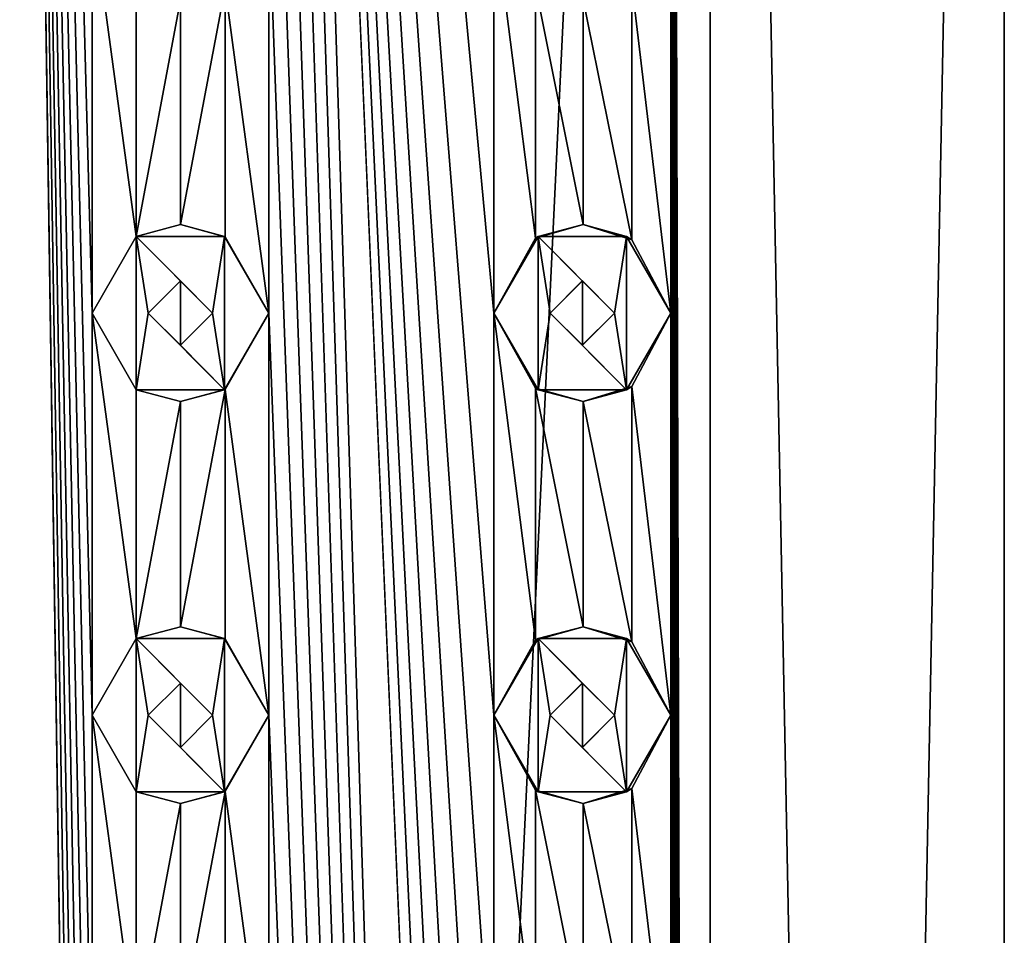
# Model space of a CAD drawing. Header units: millimetres. Extents: x -272 to 152, y 0 to 202.
# Tile 72 of 77: x 0 to 12, y 152 to 164. Entities that reach past the tile are written whole.
import ezdxf

# ---------------------------------------------------------------- set-up
doc = ezdxf.new("R2010")
doc.units = ezdxf.units.MM
doc.header["$LTSCALE"] = 65.185185
for name, color, linetype in [('164', 7, 'CONTINUOUS'), ('165', 7, 'CONTINUOUS'), ('166', 7, 'CONTINUOUS'), ('167', 7, 'CONTINUOUS'), ('168', 7, 'CONTINUOUS'), ('169', 7, 'CONTINUOUS'), ('170', 7, 'CONTINUOUS'), ('171', 7, 'CONTINUOUS'), ('172', 7, 'CONTINUOUS'), ('173', 7, 'CONTINUOUS'), ('31', 7, 'CONTINUOUS'), ('376', 7, 'CONTINUOUS'), ('377', 7, 'CONTINUOUS'), ('390', 7, 'CONTINUOUS'), ('391', 7, 'CONTINUOUS'), ('398', 7, 'CONTINUOUS'), ('64', 7, 'CONTINUOUS'), ('65', 7, 'CONTINUOUS'), ('66', 7, 'CONTINUOUS'), ('67', 7, 'CONTINUOUS'), ('68', 7, 'CONTINUOUS'), ('69', 7, 'CONTINUOUS'), ('70', 7, 'CONTINUOUS'), ('71', 7, 'CONTINUOUS'), ('72', 7, 'CONTINUOUS'), ('73', 7, 'CONTINUOUS')]:
    doc.layers.add(name, color=color, linetype=linetype)

msp = doc.modelspace()

# ---------------------------------------------------------------- linework, layer by layer
at = {"layer": '164', "linetype": 'CONTINUOUS'}
for points in [[(6.7, 160.953, 12), (6.15, 160, 12), (6.7, 159.047, 12), (6.7, 160.953, 12)], [(7.8, 160.953, 12), (6.7, 160.953, 12), (7.65, 160, 12), (7.8, 160.953, 12)], [(6.7, 160.953, 12), (6.7, 159.047, 12), (6.85, 160, 12), (6.7, 160.953, 12)], [(6.7, 160.953, 12), (6.85, 160, 12), (7.25, 160.4, 12), (6.7, 160.953, 12)], [(7.65, 160, 12), (6.7, 160.953, 12), (7.25, 160.4, 12), (7.65, 160, 12)], [(7.8, 159.047, 12), (7.8, 160.953, 12), (7.65, 160, 12), (7.8, 159.047, 12)], [(8.35, 160, 12), (7.8, 160.953, 12), (7.8, 159.047, 12), (8.35, 160, 12)], [(6.7, 159.047, 12), (7.8, 159.047, 12), (6.85, 160, 12), (6.7, 159.047, 12)], [(6.85, 160, 12), (7.8, 159.047, 12), (7.25, 159.6, 12), (6.85, 160, 12)], [(7.25, 159.6, 12), (7.8, 159.047, 12), (7.65, 160, 12), (7.25, 159.6, 12)]]:
    msp.add_3dface(points, dxfattribs=at)
at = {"layer": '165', "linetype": 'CONTINUOUS'}
for points in [[(6.15, 160, 10.882), (6.668, 159.066, 10.573), (6.15, 160, 12), (6.15, 160, 10.882)], [(6.15, 160, 12), (6.668, 159.066, 10.573), (6.7, 159.047, 12), (6.15, 160, 12)], [(7.866, 159.089, 9.714), (8.35, 160, 9.302), (7.8, 159.047, 12), (7.866, 159.089, 9.714)], [(8.35, 160, 9.302), (8.35, 160, 12), (7.8, 159.047, 12), (8.35, 160, 9.302)], [(6.668, 159.066, 10.573), (7.26, 158.9, 10.176), (6.7, 159.047, 12), (6.668, 159.066, 10.573)], [(7.26, 158.9, 10.176), (7.8, 159.047, 12), (6.7, 159.047, 12), (7.26, 158.9, 10.176)], [(7.26, 158.9, 10.176), (7.866, 159.089, 9.714), (7.8, 159.047, 12), (7.26, 158.9, 10.176)]]:
    msp.add_3dface(points, dxfattribs=at)
at = {"layer": '166', "linetype": 'CONTINUOUS'}
for points in [[(7.259, 161.1, 10.176), (6.667, 160.933, 10.574), (6.7, 160.953, 12), (7.259, 161.1, 10.176)], [(7.259, 161.1, 10.176), (6.7, 160.953, 12), (7.8, 160.953, 12), (7.259, 161.1, 10.176)], [(7.866, 160.911, 9.714), (7.259, 161.1, 10.176), (7.8, 160.953, 12), (7.866, 160.911, 9.714)], [(6.667, 160.933, 10.574), (6.15, 160, 10.882), (6.7, 160.953, 12), (6.667, 160.933, 10.574)], [(6.15, 160, 10.882), (6.15, 160, 12), (6.7, 160.953, 12), (6.15, 160, 10.882)], [(7.866, 160.911, 9.714), (7.8, 160.953, 12), (8.35, 160, 12), (7.866, 160.911, 9.714)], [(8.35, 160, 9.302), (7.866, 160.911, 9.714), (8.35, 160, 12), (8.35, 160, 9.302)]]:
    msp.add_3dface(points, dxfattribs=at)
at = {"layer": '167', "linetype": 'CONTINUOUS'}
for points in [[(7.25, 160.4, 12), (6.85, 160, 12), (7.252, 160.4, 10.182), (7.25, 160.4, 12)], [(6.85, 160, 12), (6.85, 160, 10.456), (7.252, 160.4, 10.182), (6.85, 160, 12)], [(7.65, 160, 12), (7.25, 160.4, 12), (7.65, 160, 9.886), (7.65, 160, 12)], [(7.65, 160, 9.886), (7.25, 160.4, 12), (7.252, 160.4, 10.182), (7.65, 160, 9.886)]]:
    msp.add_3dface(points, dxfattribs=at)
at = {"layer": '168', "linetype": 'CONTINUOUS'}
for points in [[(6.85, 160, 12), (7.25, 159.6, 12), (6.85, 160, 10.456), (6.85, 160, 12)], [(6.85, 160, 10.456), (7.25, 159.6, 12), (7.251, 159.6, 10.182), (6.85, 160, 10.456)], [(7.25, 159.6, 12), (7.65, 160, 12), (7.251, 159.6, 10.182), (7.25, 159.6, 12)], [(7.65, 160, 12), (7.65, 160, 9.886), (7.251, 159.6, 10.182), (7.65, 160, 12)]]:
    msp.add_3dface(points, dxfattribs=at)
at = {"layer": '169', "linetype": 'CONTINUOUS'}
for points in [[(6.7, 155.953, 12), (6.15, 155, 12), (6.7, 154.047, 12), (6.7, 155.953, 12)], [(7.8, 155.953, 12), (6.7, 155.953, 12), (7.65, 155, 12), (7.8, 155.953, 12)], [(6.7, 155.953, 12), (6.7, 154.047, 12), (6.85, 155, 12), (6.7, 155.953, 12)], [(6.7, 155.953, 12), (6.85, 155, 12), (7.25, 155.4, 12), (6.7, 155.953, 12)], [(7.65, 155, 12), (6.7, 155.953, 12), (7.25, 155.4, 12), (7.65, 155, 12)], [(7.8, 154.047, 12), (7.8, 155.953, 12), (7.65, 155, 12), (7.8, 154.047, 12)], [(8.35, 155, 12), (7.8, 155.953, 12), (7.8, 154.047, 12), (8.35, 155, 12)], [(6.7, 154.047, 12), (7.8, 154.047, 12), (6.85, 155, 12), (6.7, 154.047, 12)], [(6.85, 155, 12), (7.8, 154.047, 12), (7.25, 154.6, 12), (6.85, 155, 12)], [(7.25, 154.6, 12), (7.8, 154.047, 12), (7.65, 155, 12), (7.25, 154.6, 12)]]:
    msp.add_3dface(points, dxfattribs=at)
at = {"layer": '170', "linetype": 'CONTINUOUS'}
for points in [[(6.15, 155, 10.882), (6.668, 154.066, 10.573), (6.15, 155, 12), (6.15, 155, 10.882)], [(6.15, 155, 12), (6.668, 154.066, 10.573), (6.7, 154.047, 12), (6.15, 155, 12)], [(7.866, 154.089, 9.714), (8.35, 155, 9.302), (7.8, 154.047, 12), (7.866, 154.089, 9.714)], [(8.35, 155, 9.302), (8.35, 155, 12), (7.8, 154.047, 12), (8.35, 155, 9.302)], [(6.668, 154.066, 10.573), (7.26, 153.9, 10.176), (6.7, 154.047, 12), (6.668, 154.066, 10.573)], [(7.26, 153.9, 10.176), (7.8, 154.047, 12), (6.7, 154.047, 12), (7.26, 153.9, 10.176)], [(7.26, 153.9, 10.176), (7.866, 154.089, 9.714), (7.8, 154.047, 12), (7.26, 153.9, 10.176)]]:
    msp.add_3dface(points, dxfattribs=at)
at = {"layer": '171', "linetype": 'CONTINUOUS'}
for points in [[(7.259, 156.1, 10.176), (6.667, 155.933, 10.574), (6.7, 155.953, 12), (7.259, 156.1, 10.176)], [(7.259, 156.1, 10.176), (6.7, 155.953, 12), (7.8, 155.953, 12), (7.259, 156.1, 10.176)], [(7.866, 155.911, 9.714), (7.259, 156.1, 10.176), (7.8, 155.953, 12), (7.866, 155.911, 9.714)], [(6.667, 155.933, 10.574), (6.15, 155, 10.882), (6.7, 155.953, 12), (6.667, 155.933, 10.574)], [(6.15, 155, 10.882), (6.15, 155, 12), (6.7, 155.953, 12), (6.15, 155, 10.882)], [(7.866, 155.911, 9.714), (7.8, 155.953, 12), (8.35, 155, 12), (7.866, 155.911, 9.714)], [(8.35, 155, 9.302), (7.866, 155.911, 9.714), (8.35, 155, 12), (8.35, 155, 9.302)]]:
    msp.add_3dface(points, dxfattribs=at)
at = {"layer": '172', "linetype": 'CONTINUOUS'}
for points in [[(7.25, 155.4, 12), (6.85, 155, 12), (7.252, 155.4, 10.182), (7.25, 155.4, 12)], [(6.85, 155, 12), (6.85, 155, 10.456), (7.252, 155.4, 10.182), (6.85, 155, 12)], [(7.65, 155, 12), (7.25, 155.4, 12), (7.65, 155, 9.886), (7.65, 155, 12)], [(7.65, 155, 9.886), (7.25, 155.4, 12), (7.252, 155.4, 10.182), (7.65, 155, 9.886)]]:
    msp.add_3dface(points, dxfattribs=at)
at = {"layer": '173', "linetype": 'CONTINUOUS'}
for points in [[(6.85, 155, 12), (7.25, 154.6, 12), (6.85, 155, 10.456), (6.85, 155, 12)], [(6.85, 155, 10.456), (7.25, 154.6, 12), (7.251, 154.6, 10.182), (6.85, 155, 10.456)], [(7.25, 154.6, 12), (7.65, 155, 12), (7.251, 154.6, 10.182), (7.25, 154.6, 12)], [(7.65, 155, 12), (7.65, 155, 9.886), (7.251, 154.6, 10.182), (7.65, 155, 12)]]:
    msp.add_3dface(points, dxfattribs=at)
at = {"layer": '31', "linetype": 'CONTINUOUS'}
for points in [[(0, 202.2, 12.5), (0, 15.8, 12.5), (1.15, 125, 12.447), (0, 202.2, 12.5)], [(1.15, 165, 12.447), (0, 202.2, 12.5), (1.15, 160, 12.447), (1.15, 165, 12.447)], [(1.15, 160, 12.447), (0, 202.2, 12.5), (1.15, 155, 12.447), (1.15, 160, 12.447)], [(1.15, 155, 12.447), (0, 202.2, 12.5), (1.15, 150, 12.447), (1.15, 155, 12.447)], [(1.15, 150, 12.447), (0, 202.2, 12.5), (1.15, 145, 12.447), (1.15, 150, 12.447)], [(1.15, 145, 12.447), (0, 202.2, 12.5), (1.15, 140, 12.447), (1.15, 145, 12.447)], [(1.15, 140, 12.447), (0, 202.2, 12.5), (1.15, 135, 12.447), (1.15, 140, 12.447)], [(1.15, 135, 12.447), (0, 202.2, 12.5), (1.15, 130, 12.447), (1.15, 135, 12.447)], [(1.15, 130, 12.447), (0, 202.2, 12.5), (1.15, 125, 12.447), (1.15, 130, 12.447)], [(8.839, 15.8, 8.839), (8.839, 202.2, 8.839), (8.35, 190, 9.302), (8.839, 15.8, 8.839)], [(12.5, 202.2), (8.839, 202.2, 8.839), (12.5, 15.8), (12.5, 202.2)], [(12.5, 15.8), (8.839, 202.2, 8.839), (8.839, 15.8, 8.839), (12.5, 15.8)], [(8.839, 15.8, 8.839), (3.35, 190, 12.043), (3.35, 185, 12.043), (8.839, 15.8, 8.839)], [(3.35, 190, 12.043), (8.839, 15.8, 8.839), (6.15, 125, 10.882), (3.35, 190, 12.043)], [(6.15, 165, 10.882), (3.35, 190, 12.043), (6.15, 160, 10.882), (6.15, 165, 10.882)], [(6.15, 160, 10.882), (3.35, 190, 12.043), (6.15, 155, 10.882), (6.15, 160, 10.882)], [(6.15, 155, 10.882), (3.35, 190, 12.043), (6.15, 150, 10.882), (6.15, 155, 10.882)], [(6.15, 150, 10.882), (3.35, 190, 12.043), (6.15, 145, 10.882), (6.15, 150, 10.882)], [(6.15, 145, 10.882), (3.35, 190, 12.043), (6.15, 140, 10.882), (6.15, 145, 10.882)], [(6.15, 140, 10.882), (3.35, 190, 12.043), (6.15, 135, 10.882), (6.15, 140, 10.882)], [(6.15, 135, 10.882), (3.35, 190, 12.043), (6.15, 130, 10.882), (6.15, 135, 10.882)], [(6.15, 130, 10.882), (3.35, 190, 12.043), (6.15, 125, 10.882), (6.15, 130, 10.882)], [(8.839, 15.8, 8.839), (8.35, 190, 9.302), (8.35, 185, 9.302), (8.839, 15.8, 8.839)], [(8.839, 15.8, 8.839), (3.35, 185, 12.043), (3.35, 180, 12.043), (8.839, 15.8, 8.839)], [(8.839, 15.8, 8.839), (8.35, 185, 9.302), (8.35, 180, 9.302), (8.839, 15.8, 8.839)], [(8.839, 15.8, 8.839), (3.35, 180, 12.043), (3.35, 175, 12.043), (8.839, 15.8, 8.839)], [(8.839, 15.8, 8.839), (8.35, 180, 9.302), (8.35, 175, 9.302), (8.839, 15.8, 8.839)], [(8.839, 15.8, 8.839), (3.35, 175, 12.043), (3.35, 170, 12.043), (8.839, 15.8, 8.839)], [(8.839, 15.8, 8.839), (8.35, 175, 9.302), (8.35, 170, 9.302), (8.839, 15.8, 8.839)], [(8.839, 15.8, 8.839), (3.35, 170, 12.043), (3.35, 165, 12.043), (8.839, 15.8, 8.839)], [(8.839, 15.8, 8.839), (8.35, 170, 9.302), (8.35, 165, 9.302), (8.839, 15.8, 8.839)], [(1.7, 164.047, 12.384), (1.15, 165, 12.447), (1.7, 160.953, 12.384), (1.7, 164.047, 12.384)], [(1.15, 165, 12.447), (1.15, 160, 12.447), (1.7, 160.953, 12.384), (1.15, 165, 12.447)], [(3.35, 165, 12.043), (2.807, 164.051, 12.181), (3.35, 160, 12.043), (3.35, 165, 12.043)], [(8.839, 15.8, 8.839), (3.35, 165, 12.043), (3.35, 160, 12.043), (8.839, 15.8, 8.839)], [(6.668, 164.066, 10.573), (6.15, 165, 10.882), (6.667, 160.933, 10.574), (6.668, 164.066, 10.573)], [(6.15, 165, 10.882), (6.15, 160, 10.882), (6.667, 160.933, 10.574), (6.15, 165, 10.882)], [(8.35, 165, 9.302), (7.866, 164.089, 9.714), (8.35, 160, 9.302), (8.35, 165, 9.302)], [(8.839, 15.8, 8.839), (8.35, 165, 9.302), (8.35, 160, 9.302), (8.839, 15.8, 8.839)], [(2.252, 163.9, 12.295), (1.7, 164.047, 12.384), (1.7, 160.953, 12.384), (2.252, 163.9, 12.295)], [(2.807, 164.051, 12.181), (2.252, 163.9, 12.295), (2.252, 161.1, 12.295), (2.807, 164.051, 12.181)], [(2.807, 160.949, 12.181), (2.807, 164.051, 12.181), (2.252, 161.1, 12.295), (2.807, 160.949, 12.181)], [(3.35, 160, 12.043), (2.807, 164.051, 12.181), (2.807, 160.949, 12.181), (3.35, 160, 12.043)], [(7.259, 161.1, 10.176), (6.668, 164.066, 10.573), (6.667, 160.933, 10.574), (7.259, 161.1, 10.176)], [(7.26, 163.9, 10.176), (6.668, 164.066, 10.573), (7.259, 161.1, 10.176), (7.26, 163.9, 10.176)], [(7.866, 164.089, 9.714), (7.26, 163.9, 10.176), (7.866, 160.911, 9.714), (7.866, 164.089, 9.714)], [(8.35, 160, 9.302), (7.866, 164.089, 9.714), (7.866, 160.911, 9.714), (8.35, 160, 9.302)], [(2.252, 161.1, 12.295), (2.252, 163.9, 12.295), (1.7, 160.953, 12.384), (2.252, 161.1, 12.295)], [(7.866, 160.911, 9.714), (7.26, 163.9, 10.176), (7.259, 161.1, 10.176), (7.866, 160.911, 9.714)], [(1.7, 159.047, 12.384), (1.15, 160, 12.447), (1.7, 155.953, 12.384), (1.7, 159.047, 12.384)], [(1.15, 160, 12.447), (1.15, 155, 12.447), (1.7, 155.953, 12.384), (1.15, 160, 12.447)], [(3.35, 160, 12.043), (2.807, 159.051, 12.181), (3.35, 155, 12.043), (3.35, 160, 12.043)], [(8.839, 15.8, 8.839), (3.35, 160, 12.043), (3.35, 155, 12.043), (8.839, 15.8, 8.839)], [(6.668, 159.066, 10.573), (6.15, 160, 10.882), (6.667, 155.933, 10.574), (6.668, 159.066, 10.573)], [(6.15, 160, 10.882), (6.15, 155, 10.882), (6.667, 155.933, 10.574), (6.15, 160, 10.882)], [(8.35, 160, 9.302), (7.866, 159.089, 9.714), (8.35, 155, 9.302), (8.35, 160, 9.302)], [(8.839, 15.8, 8.839), (8.35, 160, 9.302), (8.35, 155, 9.302), (8.839, 15.8, 8.839)], [(2.252, 158.9, 12.295), (1.7, 159.047, 12.384), (1.7, 155.953, 12.384), (2.252, 158.9, 12.295)], [(2.807, 159.051, 12.181), (2.252, 158.9, 12.295), (2.252, 156.1, 12.295), (2.807, 159.051, 12.181)], [(2.807, 155.949, 12.181), (2.807, 159.051, 12.181), (2.252, 156.1, 12.295), (2.807, 155.949, 12.181)], [(3.35, 155, 12.043), (2.807, 159.051, 12.181), (2.807, 155.949, 12.181), (3.35, 155, 12.043)], [(7.259, 156.1, 10.176), (6.668, 159.066, 10.573), (6.667, 155.933, 10.574), (7.259, 156.1, 10.176)], [(7.26, 158.9, 10.176), (6.668, 159.066, 10.573), (7.259, 156.1, 10.176), (7.26, 158.9, 10.176)], [(7.866, 159.089, 9.714), (7.26, 158.9, 10.176), (7.866, 155.911, 9.714), (7.866, 159.089, 9.714)], [(8.35, 155, 9.302), (7.866, 159.089, 9.714), (7.866, 155.911, 9.714), (8.35, 155, 9.302)], [(2.252, 156.1, 12.295), (2.252, 158.9, 12.295), (1.7, 155.953, 12.384), (2.252, 156.1, 12.295)], [(7.866, 155.911, 9.714), (7.26, 158.9, 10.176), (7.259, 156.1, 10.176), (7.866, 155.911, 9.714)], [(1.7, 154.047, 12.384), (1.15, 155, 12.447), (1.7, 150.953, 12.384), (1.7, 154.047, 12.384)], [(1.15, 155, 12.447), (1.15, 150, 12.447), (1.7, 150.953, 12.384), (1.15, 155, 12.447)], [(3.35, 155, 12.043), (2.807, 154.051, 12.181), (3.35, 150, 12.043), (3.35, 155, 12.043)], [(8.839, 15.8, 8.839), (3.35, 155, 12.043), (3.35, 150, 12.043), (8.839, 15.8, 8.839)], [(6.668, 154.066, 10.573), (6.15, 155, 10.882), (6.667, 150.933, 10.574), (6.668, 154.066, 10.573)], [(6.15, 155, 10.882), (6.15, 150, 10.882), (6.667, 150.933, 10.574), (6.15, 155, 10.882)], [(8.35, 155, 9.302), (7.866, 154.089, 9.714), (8.35, 150, 9.302), (8.35, 155, 9.302)], [(8.839, 15.8, 8.839), (8.35, 155, 9.302), (8.35, 150, 9.302), (8.839, 15.8, 8.839)], [(2.252, 153.9, 12.295), (1.7, 154.047, 12.384), (1.7, 150.953, 12.384), (2.252, 153.9, 12.295)], [(2.807, 154.051, 12.181), (2.252, 153.9, 12.295), (2.252, 151.1, 12.295), (2.807, 154.051, 12.181)], [(2.807, 150.949, 12.181), (2.807, 154.051, 12.181), (2.252, 151.1, 12.295), (2.807, 150.949, 12.181)], [(3.35, 150, 12.043), (2.807, 154.051, 12.181), (2.807, 150.949, 12.181), (3.35, 150, 12.043)], [(7.259, 151.1, 10.176), (6.668, 154.066, 10.573), (6.667, 150.933, 10.574), (7.259, 151.1, 10.176)], [(7.26, 153.9, 10.176), (6.668, 154.066, 10.573), (7.259, 151.1, 10.176), (7.26, 153.9, 10.176)], [(7.866, 154.089, 9.714), (7.26, 153.9, 10.176), (7.866, 150.911, 9.714), (7.866, 154.089, 9.714)], [(8.35, 150, 9.302), (7.866, 154.089, 9.714), (7.866, 150.911, 9.714), (8.35, 150, 9.302)], [(2.252, 151.1, 12.295), (2.252, 153.9, 12.295), (1.7, 150.953, 12.384), (2.252, 151.1, 12.295)], [(7.866, 150.911, 9.714), (7.26, 153.9, 10.176), (7.259, 151.1, 10.176), (7.866, 150.911, 9.714)]]:
    msp.add_3dface(points, dxfattribs=at)
at = {"layer": '376', "linetype": 'CONTINUOUS'}
for points in [[(2.25, 155.4, 12.296), (1.85, 155, 12.362), (2.25, 154.6, 12.296), (2.25, 155.4, 12.296)], [(2.65, 155, 12.216), (2.25, 155.4, 12.296), (2.25, 154.6, 12.296), (2.65, 155, 12.216)]]:
    msp.add_3dface(points, dxfattribs=at)
at = {"layer": '377', "linetype": 'CONTINUOUS'}
for points in [[(2.25, 160.4, 12.296), (1.85, 160, 12.362), (2.25, 159.6, 12.296), (2.25, 160.4, 12.296)], [(2.65, 160, 12.216), (2.25, 160.4, 12.296), (2.25, 159.6, 12.296), (2.65, 160, 12.216)]]:
    msp.add_3dface(points, dxfattribs=at)
at = {"layer": '390', "linetype": 'CONTINUOUS'}
for points in [[(7.252, 155.4, 10.182), (6.85, 155, 10.456), (7.251, 154.6, 10.182), (7.252, 155.4, 10.182)], [(7.65, 155, 9.886), (7.252, 155.4, 10.182), (7.251, 154.6, 10.182), (7.65, 155, 9.886)]]:
    msp.add_3dface(points, dxfattribs=at)
at = {"layer": '391', "linetype": 'CONTINUOUS'}
for points in [[(7.252, 160.4, 10.182), (6.85, 160, 10.456), (7.251, 159.6, 10.182), (7.252, 160.4, 10.182)], [(7.65, 160, 9.886), (7.252, 160.4, 10.182), (7.251, 159.6, 10.182), (7.65, 160, 9.886)]]:
    msp.add_3dface(points, dxfattribs=at)
at = {"layer": '398', "linetype": 'CONTINUOUS'}
for points in [[(0, 202.2, -12.5), (8.839, 202.2, -8.839), (0, 15.8, -12.5), (0, 202.2, -12.5)], [(8.839, 202.2, -8.839), (8.839, 15.8, -8.839), (0, 15.8, -12.5), (8.839, 202.2, -8.839)], [(12.5, 202.2), (12.5, 15.8), (8.839, 15.8, -8.839), (12.5, 202.2)], [(8.839, 202.2, -8.839), (12.5, 202.2), (8.839, 15.8, -8.839), (8.839, 202.2, -8.839)]]:
    msp.add_3dface(points, dxfattribs=at)
at = {"layer": '64', "linetype": 'CONTINUOUS'}
for points in [[(1.7, 160.953, 13.5), (1.15, 160, 13.5), (1.7, 159.047, 13.5), (1.7, 160.953, 13.5)], [(2.8, 160.953, 13.5), (1.7, 160.953, 13.5), (2.65, 160, 13.5), (2.8, 160.953, 13.5)], [(1.7, 160.953, 13.5), (1.7, 159.047, 13.5), (1.85, 160, 13.5), (1.7, 160.953, 13.5)], [(1.7, 160.953, 13.5), (1.85, 160, 13.5), (2.25, 160.4, 13.5), (1.7, 160.953, 13.5)], [(2.65, 160, 13.5), (1.7, 160.953, 13.5), (2.25, 160.4, 13.5), (2.65, 160, 13.5)], [(2.8, 159.047, 13.5), (2.8, 160.953, 13.5), (2.65, 160, 13.5), (2.8, 159.047, 13.5)], [(3.35, 160, 13.5), (2.8, 160.953, 13.5), (2.8, 159.047, 13.5), (3.35, 160, 13.5)], [(1.7, 159.047, 13.5), (2.8, 159.047, 13.5), (1.85, 160, 13.5), (1.7, 159.047, 13.5)], [(1.85, 160, 13.5), (2.8, 159.047, 13.5), (2.25, 159.6, 13.5), (1.85, 160, 13.5)], [(2.25, 159.6, 13.5), (2.8, 159.047, 13.5), (2.65, 160, 13.5), (2.25, 159.6, 13.5)]]:
    msp.add_3dface(points, dxfattribs=at)
at = {"layer": '65', "linetype": 'CONTINUOUS'}
for points in [[(1.15, 160, 12.447), (1.7, 159.047, 12.384), (1.15, 160, 13.5), (1.15, 160, 12.447)], [(1.15, 160, 13.5), (1.7, 159.047, 12.384), (1.7, 159.047, 13.5), (1.15, 160, 13.5)], [(2.807, 159.051, 12.181), (3.35, 160, 12.043), (2.8, 159.047, 13.5), (2.807, 159.051, 12.181)], [(3.35, 160, 12.043), (3.35, 160, 13.5), (2.8, 159.047, 13.5), (3.35, 160, 12.043)], [(1.7, 159.047, 12.384), (2.252, 158.9, 12.295), (1.7, 159.047, 13.5), (1.7, 159.047, 12.384)], [(2.252, 158.9, 12.295), (2.8, 159.047, 13.5), (1.7, 159.047, 13.5), (2.252, 158.9, 12.295)], [(2.252, 158.9, 12.295), (2.807, 159.051, 12.181), (2.8, 159.047, 13.5), (2.252, 158.9, 12.295)]]:
    msp.add_3dface(points, dxfattribs=at)
at = {"layer": '66', "linetype": 'CONTINUOUS'}
for points in [[(2.252, 161.1, 12.295), (1.7, 160.953, 12.384), (1.7, 160.953, 13.5), (2.252, 161.1, 12.295)], [(2.252, 161.1, 12.295), (1.7, 160.953, 13.5), (2.8, 160.953, 13.5), (2.252, 161.1, 12.295)], [(2.807, 160.949, 12.181), (2.252, 161.1, 12.295), (2.8, 160.953, 13.5), (2.807, 160.949, 12.181)], [(1.7, 160.953, 12.384), (1.15, 160, 12.447), (1.7, 160.953, 13.5), (1.7, 160.953, 12.384)], [(1.15, 160, 12.447), (1.15, 160, 13.5), (1.7, 160.953, 13.5), (1.15, 160, 12.447)], [(2.807, 160.949, 12.181), (2.8, 160.953, 13.5), (3.35, 160, 13.5), (2.807, 160.949, 12.181)], [(3.35, 160, 12.043), (2.807, 160.949, 12.181), (3.35, 160, 13.5), (3.35, 160, 12.043)]]:
    msp.add_3dface(points, dxfattribs=at)
at = {"layer": '67', "linetype": 'CONTINUOUS'}
for points in [[(2.25, 160.4, 13.5), (1.85, 160, 13.5), (2.25, 160.4, 12.296), (2.25, 160.4, 13.5)], [(1.85, 160, 13.5), (1.85, 160, 12.362), (2.25, 160.4, 12.296), (1.85, 160, 13.5)], [(2.65, 160, 13.5), (2.25, 160.4, 13.5), (2.65, 160, 12.216), (2.65, 160, 13.5)], [(2.65, 160, 12.216), (2.25, 160.4, 13.5), (2.25, 160.4, 12.296), (2.65, 160, 12.216)]]:
    msp.add_3dface(points, dxfattribs=at)
at = {"layer": '68', "linetype": 'CONTINUOUS'}
for points in [[(1.85, 160, 13.5), (2.25, 159.6, 13.5), (1.85, 160, 12.362), (1.85, 160, 13.5)], [(1.85, 160, 12.362), (2.25, 159.6, 13.5), (2.25, 159.6, 12.296), (1.85, 160, 12.362)], [(2.25, 159.6, 13.5), (2.65, 160, 13.5), (2.25, 159.6, 12.296), (2.25, 159.6, 13.5)], [(2.65, 160, 13.5), (2.65, 160, 12.216), (2.25, 159.6, 12.296), (2.65, 160, 13.5)]]:
    msp.add_3dface(points, dxfattribs=at)
at = {"layer": '69', "linetype": 'CONTINUOUS'}
for points in [[(1.7, 155.953, 13.5), (1.15, 155, 13.5), (1.7, 154.047, 13.5), (1.7, 155.953, 13.5)], [(2.8, 155.953, 13.5), (1.7, 155.953, 13.5), (2.65, 155, 13.5), (2.8, 155.953, 13.5)], [(1.7, 155.953, 13.5), (1.7, 154.047, 13.5), (1.85, 155, 13.5), (1.7, 155.953, 13.5)], [(1.7, 155.953, 13.5), (1.85, 155, 13.5), (2.25, 155.4, 13.5), (1.7, 155.953, 13.5)], [(2.65, 155, 13.5), (1.7, 155.953, 13.5), (2.25, 155.4, 13.5), (2.65, 155, 13.5)], [(2.8, 154.047, 13.5), (2.8, 155.953, 13.5), (2.65, 155, 13.5), (2.8, 154.047, 13.5)], [(3.35, 155, 13.5), (2.8, 155.953, 13.5), (2.8, 154.047, 13.5), (3.35, 155, 13.5)], [(1.7, 154.047, 13.5), (2.8, 154.047, 13.5), (1.85, 155, 13.5), (1.7, 154.047, 13.5)], [(1.85, 155, 13.5), (2.8, 154.047, 13.5), (2.25, 154.6, 13.5), (1.85, 155, 13.5)], [(2.25, 154.6, 13.5), (2.8, 154.047, 13.5), (2.65, 155, 13.5), (2.25, 154.6, 13.5)]]:
    msp.add_3dface(points, dxfattribs=at)
at = {"layer": '70', "linetype": 'CONTINUOUS'}
for points in [[(1.15, 155, 12.447), (1.7, 154.047, 12.384), (1.15, 155, 13.5), (1.15, 155, 12.447)], [(1.15, 155, 13.5), (1.7, 154.047, 12.384), (1.7, 154.047, 13.5), (1.15, 155, 13.5)], [(2.807, 154.051, 12.181), (3.35, 155, 12.043), (2.8, 154.047, 13.5), (2.807, 154.051, 12.181)], [(3.35, 155, 12.043), (3.35, 155, 13.5), (2.8, 154.047, 13.5), (3.35, 155, 12.043)], [(1.7, 154.047, 12.384), (2.252, 153.9, 12.295), (1.7, 154.047, 13.5), (1.7, 154.047, 12.384)], [(2.252, 153.9, 12.295), (2.8, 154.047, 13.5), (1.7, 154.047, 13.5), (2.252, 153.9, 12.295)], [(2.252, 153.9, 12.295), (2.807, 154.051, 12.181), (2.8, 154.047, 13.5), (2.252, 153.9, 12.295)]]:
    msp.add_3dface(points, dxfattribs=at)
at = {"layer": '71', "linetype": 'CONTINUOUS'}
for points in [[(2.252, 156.1, 12.295), (1.7, 155.953, 12.384), (1.7, 155.953, 13.5), (2.252, 156.1, 12.295)], [(2.252, 156.1, 12.295), (1.7, 155.953, 13.5), (2.8, 155.953, 13.5), (2.252, 156.1, 12.295)], [(2.807, 155.949, 12.181), (2.252, 156.1, 12.295), (2.8, 155.953, 13.5), (2.807, 155.949, 12.181)], [(1.7, 155.953, 12.384), (1.15, 155, 12.447), (1.7, 155.953, 13.5), (1.7, 155.953, 12.384)], [(1.15, 155, 12.447), (1.15, 155, 13.5), (1.7, 155.953, 13.5), (1.15, 155, 12.447)], [(2.807, 155.949, 12.181), (2.8, 155.953, 13.5), (3.35, 155, 13.5), (2.807, 155.949, 12.181)], [(3.35, 155, 12.043), (2.807, 155.949, 12.181), (3.35, 155, 13.5), (3.35, 155, 12.043)]]:
    msp.add_3dface(points, dxfattribs=at)
at = {"layer": '72', "linetype": 'CONTINUOUS'}
for points in [[(2.25, 155.4, 13.5), (1.85, 155, 13.5), (2.25, 155.4, 12.296), (2.25, 155.4, 13.5)], [(1.85, 155, 13.5), (1.85, 155, 12.362), (2.25, 155.4, 12.296), (1.85, 155, 13.5)], [(2.65, 155, 13.5), (2.25, 155.4, 13.5), (2.65, 155, 12.216), (2.65, 155, 13.5)], [(2.65, 155, 12.216), (2.25, 155.4, 13.5), (2.25, 155.4, 12.296), (2.65, 155, 12.216)]]:
    msp.add_3dface(points, dxfattribs=at)
at = {"layer": '73', "linetype": 'CONTINUOUS'}
for points in [[(1.85, 155, 13.5), (2.25, 154.6, 13.5), (1.85, 155, 12.362), (1.85, 155, 13.5)], [(1.85, 155, 12.362), (2.25, 154.6, 13.5), (2.25, 154.6, 12.296), (1.85, 155, 12.362)], [(2.25, 154.6, 13.5), (2.65, 155, 13.5), (2.25, 154.6, 12.296), (2.25, 154.6, 13.5)], [(2.65, 155, 13.5), (2.65, 155, 12.216), (2.25, 154.6, 12.296), (2.65, 155, 13.5)]]:
    msp.add_3dface(points, dxfattribs=at)

doc.saveas('drawing.dxf')
